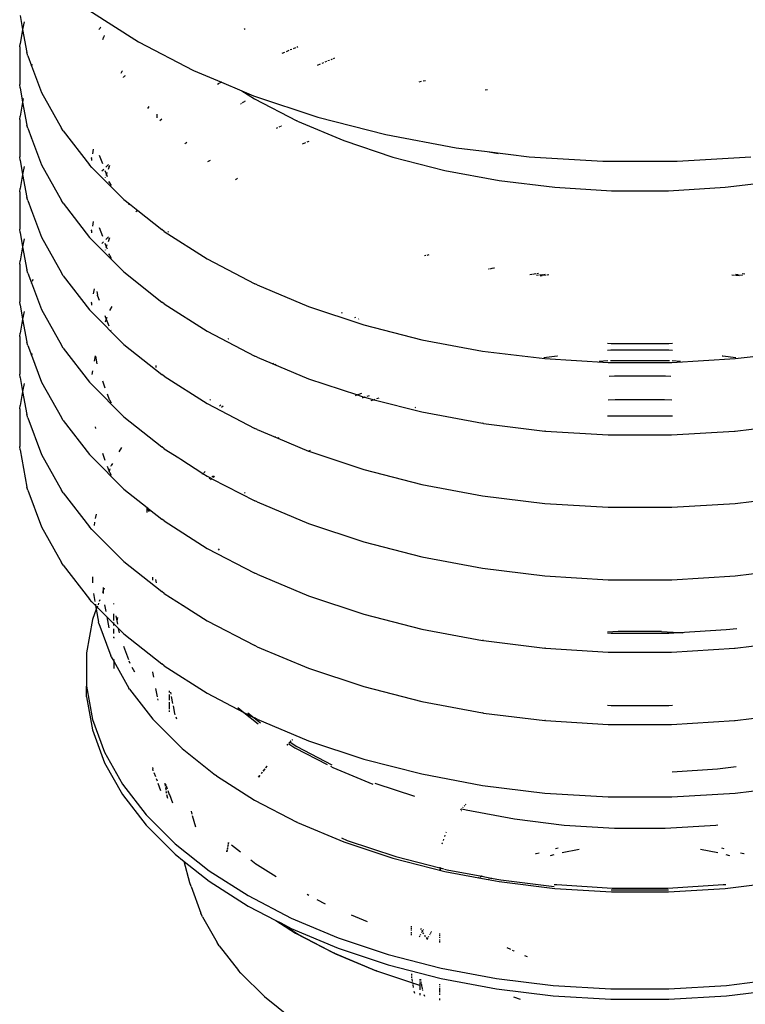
# Model space of a CAD drawing. Extents: x -18027 to -11651, y 1687 to 5059.
# Tile 110 of 170: x -13896 to -13880, y 2929 to 2951. Entities that reach past the tile are written whole.
import ezdxf

# ---------------------------------------------------------------- set-up
doc = ezdxf.new("R2010")
doc.units = 0
doc.header["$MEASUREMENT"] = 0
doc.layers.get('0').update_dxf_attribs({"linetype": 'CONTINUOUS'})
doc.layers.add('TANK', color=2, linetype='CONTINUOUS')

# ---------------------------------------------------------------- blocks, each defined once
blk = doc.blocks.new('12-14 TANKS')
for p, q in [((-169.81, 44.237), (-169.781, 44.077)), ((-169.036, 44.296), (-168.476, 43.937)), ((-169.765, 44.165), (-169.781, 44.077)), ((-169.781, 44.077), (-169.81, 43.917)), ((-169.781, 44.077), (-169.733, 43.816)), ((-168.907, 44.094), (-168.923, 44.078)), ((-168.898, 44.103), (-168.905, 44.096)), ((-167.273, 44.085), (-167.282, 44.079)), ((-169.814, 43.88), (-169.81, 43.917)), ((-168.869, 43.991), (-168.88, 43.962)), ((-168.863, 44.008), (-168.867, 43.995)), ((-168.476, 43.937), (-167.853, 43.613)), ((-169.814, 43.88), (-169.814, 43.457)), ((-169.722, 43.78), (-169.733, 43.816)), ((-166.826, 43.819), (-166.859, 43.806)), ((-166.778, 43.84), (-166.81, 43.826)), ((-166.746, 43.853), (-166.762, 43.846)), ((-166.703, 43.871), (-166.731, 43.859)), ((-166.678, 43.881), (-166.69, 43.876)), ((-169.722, 43.78), (-169.681, 43.668)), ((-169.675, 43.683), (-169.681, 43.668)), ((-166.425, 43.686), (-166.458, 43.672)), ((-166.389, 43.701), (-166.407, 43.693)), ((-166.354, 43.715), (-166.372, 43.708)), ((-166.321, 43.729), (-166.338, 43.722)), ((-166.291, 43.742), (-166.306, 43.736)), ((-166.265, 43.753), (-166.277, 43.748)), ((-169.681, 43.668), (-169.683, 43.662)), ((-169.681, 43.668), (-169.57, 43.366)), ((-168.662, 43.603), (-168.675, 43.58)), ((-168.657, 43.612), (-168.66, 43.606)), ((-167.853, 43.613), (-167.539, 43.482)), ((-169.81, 43.419), (-169.814, 43.457)), ((-168.646, 43.538), (-168.648, 43.536)), ((-168.639, 43.544), (-168.644, 43.54)), ((-168.634, 43.549), (-168.639, 43.544)), ((-168.624, 43.556), (-168.631, 43.551)), ((-167.565, 43.468), (-167.585, 43.458)), ((-167.539, 43.482), (-167.56, 43.471)), ((-167.539, 43.482), (-167.308, 43.384)), ((-165.288, 43.489), (-165.312, 43.483)), ((-165.237, 43.499), (-165.262, 43.494)), ((-169.81, 43.419), (-169.781, 43.259)), ((-169.57, 43.366), (-169.344, 42.965)), ((-167.308, 43.384), (-167.165, 43.293)), ((-167.308, 43.384), (-167.176, 43.329)), ((-164.537, 43.397), (-164.565, 43.392)), ((-169.781, 43.259), (-169.81, 43.1)), ((-169.774, 43.297), (-169.781, 43.259)), ((-169.781, 43.259), (-169.733, 42.998)), ((-167.319, 43.238), (-167.323, 43.235)), ((-167.309, 43.245), (-167.314, 43.242)), ((-167.282, 43.262), (-167.304, 43.248)), ((-167.271, 43.269), (-167.278, 43.264)), ((-167.176, 43.329), (-166.451, 43.087)), ((-167.165, 43.293), (-166.687, 43.045)), ((-168.356, 43.21), (-168.374, 43.186)), ((-169.814, 43.062), (-169.81, 43.1)), ((-169.814, 43.062), (-169.814, 42.639)), ((-168.266, 43.12), (-168.266, 43.079)), ((-168.212, 43.066), (-168.235, 43.048)), ((-166.68, 43.041), (-166.687, 43.045)), ((-166.68, 43.041), (-166.16, 42.824)), ((-166.451, 43.087), (-165.686, 42.891)), ((-169.722, 42.963), (-169.733, 42.998)), ((-169.722, 42.963), (-169.681, 42.851)), ((-169.325, 42.933), (-169.344, 42.965)), ((-169.325, 42.933), (-169.028, 42.549)), ((-166.905, 42.969), (-166.923, 42.961)), ((-166.871, 42.983), (-166.893, 42.974)), ((-166.862, 42.987), (-166.867, 42.985)), ((-169.681, 42.851), (-169.683, 42.846)), ((-169.68, 42.853), (-169.681, 42.851)), ((-169.681, 42.851), (-169.57, 42.55)), ((-167.947, 42.789), (-167.95, 42.786)), ((-167.934, 42.799), (-167.945, 42.791)), ((-167.928, 42.805), (-167.932, 42.801)), ((-166.589, 42.8), (-166.628, 42.784)), ((-166.555, 42.814), (-166.577, 42.805)), ((-166.16, 42.824), (-165.604, 42.638)), ((-165.686, 42.891), (-164.89, 42.741)), ((-168.985, 42.726), (-168.994, 42.675)), ((-164.89, 42.741), (-164.541, 42.699)), ((-164.541, 42.699), (-164.419, 42.676)), ((-164.541, 42.699), (-164.07, 42.641)), ((-169.81, 42.602), (-169.814, 42.639)), ((-169.81, 42.602), (-169.781, 42.442)), ((-169.002, 42.633), (-169.003, 42.63)), ((-169.003, 42.625), (-169.003, 42.63)), ((-169.003, 42.623), (-169.003, 42.625)), ((-169.003, 42.623), (-169.003, 42.6)), ((-168.917, 42.659), (-168.882, 42.564)), ((-167.69, 42.586), (-167.695, 42.583)), ((-167.675, 42.594), (-167.688, 42.587)), ((-167.667, 42.598), (-167.673, 42.595)), ((-165.604, 42.638), (-165.018, 42.487)), ((-164.07, 42.641), (-163.238, 42.59)), ((-163.238, 42.59), (-162.4, 42.59)), ((-162.4, 42.59), (-161.568, 42.641)), ((-169.765, 42.531), (-169.781, 42.442)), ((-169.57, 42.55), (-169.344, 42.148)), ((-169.002, 42.521), (-169.028, 42.549)), ((-169.002, 42.521), (-168.639, 42.158)), ((-168.867, 42.499), (-168.888, 42.478)), ((-168.853, 42.485), (-168.837, 42.442)), ((-168.812, 42.554), (-168.842, 42.524)), ((-168.83, 42.462), (-168.837, 42.442)), ((-168.805, 42.532), (-168.817, 42.499)), ((-168.805, 42.532), (-168.804, 42.534)), ((-168.804, 42.534), (-168.802, 42.538)), ((-168.8, 42.541), (-168.802, 42.538)), ((-165.018, 42.487), (-164.407, 42.373)), ((-169.781, 42.442), (-169.81, 42.283)), ((-169.781, 42.442), (-169.733, 42.181)), ((-168.85, 42.407), (-168.852, 42.404)), ((-168.837, 42.442), (-168.842, 42.431)), ((-168.837, 42.442), (-168.828, 42.417)), ((-168.809, 42.366), (-168.805, 42.353)), ((-168.804, 42.351), (-168.805, 42.353)), ((-168.802, 42.347), (-168.804, 42.351)), ((-168.802, 42.347), (-168.783, 42.315)), ((-167.372, 42.387), (-167.382, 42.381)), ((-167.357, 42.397), (-167.369, 42.389)), ((-164.407, 42.373), (-163.779, 42.296)), ((-161.859, 42.296), (-161.231, 42.373)), ((-169.814, 42.246), (-169.81, 42.283)), ((-169.814, 42.246), (-169.814, 41.823)), ((-163.779, 42.296), (-163.14, 42.257)), ((-163.14, 42.257), (-162.498, 42.257)), ((-162.498, 42.257), (-161.859, 42.296)), ((-169.722, 42.146), (-169.733, 42.181)), ((-169.722, 42.146), (-169.681, 42.034)), ((-169.325, 42.116), (-169.344, 42.148)), ((-168.639, 42.158), (-168.576, 42.108)), ((-169.681, 42.034), (-169.683, 42.028)), ((-169.68, 42.036), (-169.681, 42.034)), ((-169.681, 42.034), (-169.57, 41.732)), ((-169.325, 42.116), (-169.028, 41.731)), ((-168.583, 42.098), (-168.576, 42.108)), ((-168.576, 42.108), (-168.573, 42.112)), ((-168.576, 42.108), (-168.483, 42.034)), ((-168.483, 42.034), (-168.504, 42.018)), ((-168.479, 42.037), (-168.483, 42.034)), ((-168.483, 42.034), (-168.212, 41.819)), ((-168.985, 41.909), (-168.994, 41.858)), ((-169.81, 41.785), (-169.814, 41.823)), ((-169.002, 41.816), (-169.003, 41.812)), ((-169.003, 41.808), (-169.003, 41.812)), ((-169.003, 41.806), (-169.003, 41.808)), ((-169.003, 41.806), (-169.003, 41.782)), ((-168.917, 41.841), (-168.882, 41.746)), ((-168.185, 41.798), (-168.212, 41.819)), ((-168.185, 41.798), (-167.701, 41.488)), ((-168.136, 41.798), (-168.144, 41.791)), ((-169.81, 41.785), (-169.781, 41.625)), ((-169.765, 41.714), (-169.781, 41.625)), ((-169.57, 41.732), (-169.344, 41.331)), ((-169.002, 41.704), (-169.028, 41.731)), ((-169.002, 41.704), (-168.639, 41.341)), ((-168.868, 41.682), (-168.889, 41.661)), ((-168.813, 41.737), (-168.843, 41.707)), ((-168.805, 41.715), (-168.817, 41.681)), ((-168.805, 41.715), (-168.804, 41.717)), ((-168.804, 41.717), (-168.802, 41.721)), ((-168.8, 41.724), (-168.802, 41.721)), ((-169.781, 41.625), (-169.81, 41.466)), ((-169.781, 41.625), (-169.733, 41.365)), ((-168.853, 41.667), (-168.838, 41.626)), ((-168.851, 41.59), (-168.852, 41.586)), ((-168.838, 41.626), (-168.842, 41.614)), ((-168.831, 41.645), (-168.838, 41.626)), ((-168.838, 41.626), (-168.828, 41.6)), ((-169.814, 41.428), (-169.81, 41.466)), ((-168.809, 41.548), (-168.805, 41.536)), ((-168.804, 41.535), (-168.805, 41.536)), ((-168.802, 41.53), (-168.804, 41.535)), ((-168.802, 41.53), (-168.782, 41.496)), ((-167.701, 41.488), (-167.164, 41.208)), ((-165.233, 41.525), (-165.249, 41.521)), ((-165.199, 41.534), (-165.224, 41.527)), ((-169.814, 41.428), (-169.814, 41.005)), ((-169.722, 41.328), (-169.733, 41.365)), ((-164.522, 41.373), (-164.527, 41.372)), ((-164.474, 41.382), (-164.517, 41.374)), ((-164.46, 41.385), (-164.467, 41.383)), ((-169.722, 41.328), (-169.681, 41.217)), ((-169.666, 41.257), (-169.675, 41.232)), ((-169.325, 41.298), (-169.344, 41.331)), ((-169.325, 41.298), (-169.028, 40.914)), ((-168.639, 41.341), (-168.212, 41.001)), ((-164.038, 41.312), (-164.061, 41.309)), ((-163.992, 41.318), (-164.03, 41.313)), ((-163.962, 41.303), (-163.985, 41.3)), ((-163.962, 41.322), (-163.982, 41.319)), ((-163.916, 41.308), (-163.953, 41.304)), ((-163.922, 41.298), (-163.945, 41.295)), ((-163.876, 41.304), (-163.914, 41.299)), ((-163.886, 41.312), (-163.905, 41.31)), ((-163.846, 41.307), (-163.866, 41.305)), ((-161.752, 41.302), (-161.782, 41.306)), ((-161.713, 41.307), (-161.743, 41.311)), ((-161.7, 41.296), (-161.742, 41.301)), ((-161.661, 41.301), (-161.703, 41.306)), ((-161.636, 41.317), (-161.666, 41.32)), ((-169.681, 41.217), (-169.683, 41.21)), ((-169.68, 41.219), (-169.681, 41.217)), ((-169.681, 41.217), (-169.57, 40.915)), ((-168.974, 41.149), (-168.985, 41.092)), ((-167.137, 41.196), (-167.164, 41.208)), ((-167.137, 41.196), (-166.556, 40.952)), ((-168.944, 41.119), (-168.937, 41.079)), ((-168.936, 41.077), (-168.937, 41.079)), ((-168.936, 41.072), (-168.936, 41.077)), ((-168.936, 41.072), (-168.917, 41.024)), ((-169.81, 40.968), (-169.814, 41.005)), ((-169.81, 40.968), (-169.781, 40.808)), ((-169.57, 40.915), (-169.344, 40.513)), ((-169.002, 40.886), (-169.028, 40.914)), ((-169.002, 40.998), (-169.003, 40.996)), ((-169.003, 40.992), (-169.003, 40.996)), ((-169.003, 40.989), (-169.003, 40.992)), ((-169.003, 40.989), (-169.003, 40.965)), ((-168.775, 40.95), (-168.8, 40.907)), ((-168.185, 40.981), (-168.212, 41.001)), ((-168.185, 40.981), (-167.701, 40.671)), ((-166.556, 40.952), (-165.934, 40.745)), ((-169.781, 40.808), (-169.81, 40.648)), ((-169.765, 40.896), (-169.781, 40.808)), ((-169.781, 40.808), (-169.733, 40.547)), ((-169.002, 40.886), (-168.639, 40.523)), ((-168.853, 40.849), (-168.838, 40.808)), ((-168.838, 40.808), (-168.851, 40.773)), ((-168.831, 40.827), (-168.838, 40.808)), ((-168.838, 40.808), (-168.809, 40.731)), ((-166.179, 40.878), (-166.19, 40.874)), ((-166.026, 40.827), (-166.038, 40.823)), ((-165.99, 40.81), (-165.994, 40.808)), ((-168.786, 40.684), (-168.782, 40.679)), ((-165.934, 40.745), (-165.278, 40.576)), ((-169.814, 40.611), (-169.81, 40.648)), ((-169.814, 40.611), (-169.814, 40.188)), ((-167.701, 40.671), (-167.164, 40.392)), ((-167.461, 40.585), (-167.466, 40.582)), ((-165.278, 40.576), (-164.595, 40.448)), ((-169.722, 40.512), (-169.733, 40.547)), ((-169.722, 40.512), (-169.681, 40.4)), ((-169.325, 40.482), (-169.344, 40.513)), ((-169.325, 40.482), (-169.028, 40.097)), ((-168.639, 40.523), (-168.212, 40.184)), ((-163.146, 40.457), (-163.186, 40.455)), ((-163.185, 40.535), (-163.144, 40.533)), ((-162.492, 40.457), (-163.146, 40.457)), ((-163.144, 40.533), (-162.494, 40.533)), ((-162.494, 40.533), (-162.453, 40.535)), ((-162.453, 40.455), (-162.492, 40.457)), ((-169.681, 40.4), (-169.683, 40.394)), ((-169.675, 40.415), (-169.681, 40.4)), ((-169.681, 40.4), (-169.57, 40.098)), ((-168.963, 40.395), (-168.974, 40.332)), ((-168.961, 40.392), (-168.944, 40.302)), ((-167.137, 40.38), (-167.164, 40.392)), ((-167.137, 40.38), (-166.556, 40.136)), ((-164.595, 40.448), (-163.893, 40.362)), ((-163.754, 40.391), (-163.901, 40.373)), ((-163.893, 40.362), (-163.178, 40.319)), ((-163.747, 40.391), (-163.754, 40.391)), ((-162.46, 40.319), (-161.746, 40.362)), ((-161.884, 40.391), (-161.891, 40.391)), ((-161.737, 40.373), (-161.884, 40.391)), ((-161.746, 40.362), (-161.043, 40.448)), ((-168.278, 40.284), (-168.278, 40.264)), ((-166.951, 40.31), (-166.954, 40.308)), ((-166.925, 40.3), (-166.931, 40.296)), ((-163.182, 40.337), (-163.278, 40.331)), ((-163.178, 40.319), (-162.46, 40.319)), ((-163.146, 40.339), (-163.151, 40.339)), ((-162.492, 40.339), (-163.146, 40.339)), ((-162.487, 40.339), (-162.492, 40.339)), ((-162.36, 40.331), (-162.456, 40.337)), ((-169.81, 40.15), (-169.814, 40.188)), ((-169.81, 40.15), (-169.781, 39.991)), ((-168.994, 40.224), (-169.002, 40.182)), ((-168.185, 40.164), (-168.212, 40.184)), ((-168.185, 40.164), (-167.701, 39.854)), ((-166.556, 40.136), (-166.006, 39.952)), ((-163.107, 40.163), (-163.166, 40.159)), ((-162.531, 40.163), (-163.107, 40.163)), ((-162.472, 40.159), (-162.531, 40.163)), ((-169.765, 40.08), (-169.781, 39.991)), ((-169.57, 40.098), (-169.344, 39.697)), ((-169.002, 40.07), (-169.028, 40.097)), ((-169.002, 40.07), (-168.639, 39.707)), ((-168.882, 40.112), (-168.853, 40.033)), ((-169.781, 39.991), (-169.81, 39.832)), ((-169.781, 39.991), (-169.733, 39.73)), ((-168.828, 39.966), (-168.805, 39.902)), ((-168.804, 39.9), (-168.805, 39.902)), ((-168.802, 39.896), (-168.804, 39.9)), ((-167.664, 39.901), (-167.67, 39.895)), ((-166.006, 39.952), (-166.032, 39.944)), ((-166.006, 39.952), (-165.934, 39.928)), ((-165.961, 39.967), (-166.001, 39.954)), ((-165.926, 39.926), (-165.953, 39.917)), ((-165.934, 39.928), (-165.926, 39.926)), ((-165.919, 39.929), (-165.926, 39.926)), ((-165.926, 39.926), (-165.816, 39.898)), ((-165.872, 39.944), (-165.9, 39.935)), ((-165.808, 39.901), (-165.816, 39.898)), ((-165.762, 39.916), (-165.79, 39.907)), ((-163.097, 39.899), (-163.179, 39.894)), ((-162.541, 39.899), (-163.097, 39.899)), ((-162.459, 39.894), (-162.541, 39.899)), ((-169.814, 39.794), (-169.81, 39.832)), ((-169.814, 39.794), (-169.814, 39.371)), ((-168.802, 39.896), (-168.783, 39.864)), ((-167.701, 39.854), (-167.164, 39.574)), ((-167.545, 39.839), (-167.559, 39.824)), ((-167.52, 39.826), (-167.537, 39.81)), ((-165.816, 39.898), (-165.855, 39.885)), ((-165.816, 39.898), (-165.278, 39.76)), ((-165.349, 39.81), (-165.358, 39.807)), ((-169.722, 39.694), (-169.733, 39.73)), ((-169.722, 39.694), (-169.57, 39.281)), ((-169.325, 39.664), (-169.344, 39.697)), ((-168.639, 39.707), (-168.212, 39.367)), ((-165.278, 39.76), (-164.595, 39.632)), ((-163.185, 39.718), (-163.144, 39.716)), ((-163.144, 39.716), (-162.494, 39.716)), ((-162.494, 39.716), (-162.453, 39.718)), ((-169.325, 39.664), (-169.028, 39.28)), ((-168.964, 39.593), (-168.961, 39.575)), ((-167.137, 39.562), (-167.164, 39.574)), ((-164.582, 39.63), (-164.595, 39.632)), ((-164.582, 39.63), (-163.893, 39.545)), ((-161.746, 39.545), (-161.056, 39.63)), ((-167.137, 39.562), (-166.901, 39.463)), ((-166.928, 39.483), (-166.934, 39.48)), ((-166.892, 39.468), (-166.901, 39.463)), ((-166.901, 39.463), (-166.556, 39.318)), ((-163.885, 39.544), (-163.893, 39.545)), ((-163.885, 39.544), (-163.176, 39.501)), ((-163.176, 39.501), (-162.463, 39.501)), ((-162.463, 39.501), (-161.754, 39.544)), ((-161.754, 39.544), (-161.746, 39.545)), ((-169.81, 39.334), (-169.814, 39.371)), ((-168.666, 39.361), (-168.695, 39.309)), ((-168.185, 39.346), (-168.212, 39.367)), ((-168.185, 39.346), (-168.021, 39.242)), ((-169.81, 39.334), (-169.733, 38.913)), ((-169.57, 39.281), (-169.344, 38.879)), ((-169.002, 39.252), (-169.028, 39.28)), ((-169.002, 39.252), (-168.639, 38.889)), ((-168.882, 39.295), (-168.853, 39.216)), ((-168.02, 39.244), (-168.021, 39.242)), ((-168.021, 39.242), (-167.997, 39.226)), ((-166.556, 39.318), (-166.554, 39.318)), ((-166.539, 39.325), (-166.554, 39.318)), ((-166.554, 39.318), (-165.934, 39.111)), ((-168.828, 39.149), (-168.806, 39.089)), ((-168.785, 39.147), (-168.781, 39.156)), ((-168.767, 39.18), (-168.781, 39.156)), ((-167.997, 39.226), (-167.998, 39.224)), ((-167.996, 39.228), (-167.997, 39.226)), ((-167.997, 39.226), (-167.749, 39.067)), ((-168.806, 39.089), (-168.81, 39.08)), ((-168.796, 39.117), (-168.806, 39.089)), ((-168.806, 39.089), (-168.805, 39.084)), ((-168.804, 39.083), (-168.805, 39.084)), ((-168.802, 39.079), (-168.804, 39.083)), ((-168.802, 39.079), (-168.783, 39.046)), ((-167.749, 39.067), (-167.759, 39.059)), ((-167.747, 39.069), (-167.749, 39.067)), ((-167.749, 39.067), (-167.701, 39.036)), ((-167.724, 39.087), (-167.739, 39.075)), ((-167.701, 39.036), (-167.662, 39.016)), ((-167.662, 39.016), (-167.677, 39.007)), ((-167.662, 39.016), (-167.646, 39.007)), ((-167.629, 39.037), (-167.646, 39.026)), ((-167.616, 39.031), (-167.632, 39.019)), ((-165.934, 39.111), (-165.278, 38.942)), ((-169.722, 38.877), (-169.733, 38.913)), ((-167.646, 39.007), (-167.661, 38.995)), ((-167.646, 39.007), (-167.164, 38.757)), ((-165.278, 38.942), (-164.595, 38.814)), ((-169.722, 38.877), (-169.57, 38.464)), ((-169.325, 38.847), (-169.344, 38.879)), ((-169.325, 38.847), (-169.028, 38.462)), ((-168.639, 38.889), (-168.377, 38.681)), ((-167.27, 38.851), (-167.28, 38.843)), ((-164.595, 38.814), (-163.893, 38.728)), ((-161.746, 38.728), (-161.043, 38.814)), ((-168.377, 38.681), (-168.377, 38.687)), ((-168.377, 38.626), (-168.377, 38.681)), ((-168.377, 38.681), (-168.37, 38.676)), ((-168.372, 38.683), (-168.37, 38.676)), ((-167.137, 38.745), (-167.164, 38.757)), ((-167.137, 38.745), (-166.556, 38.501)), ((-163.893, 38.728), (-163.178, 38.685)), ((-163.178, 38.685), (-162.46, 38.685)), ((-162.46, 38.685), (-161.746, 38.728)), ((-168.953, 38.608), (-168.962, 38.558)), ((-168.37, 38.676), (-168.363, 38.635)), ((-168.37, 38.676), (-168.349, 38.659)), ((-168.349, 38.659), (-168.352, 38.642)), ((-168.348, 38.665), (-168.349, 38.659)), ((-168.349, 38.659), (-168.212, 38.55)), ((-169.57, 38.464), (-169.344, 38.062)), ((-169.002, 38.435), (-169.028, 38.462)), ((-168.969, 38.515), (-168.976, 38.479)), ((-168.185, 38.53), (-168.212, 38.55)), ((-168.185, 38.53), (-167.701, 38.22)), ((-166.556, 38.501), (-165.934, 38.294)), ((-169.002, 38.435), (-168.639, 38.072)), ((-165.934, 38.294), (-165.278, 38.125)), ((-167.701, 38.22), (-167.164, 37.94)), ((-167.564, 38.215), (-167.576, 38.2)), ((-165.278, 38.125), (-164.595, 37.997)), ((-169.325, 38.03), (-169.344, 38.062)), ((-169.325, 38.03), (-169.028, 37.646)), ((-168.639, 38.072), (-168.212, 37.733)), ((-168.992, 37.899), (-168.992, 37.83)), ((-167.137, 37.928), (-167.164, 37.94)), ((-167.137, 37.928), (-166.556, 37.684)), ((-164.595, 37.997), (-163.893, 37.911)), ((-163.893, 37.911), (-163.178, 37.867)), ((-162.46, 37.867), (-161.746, 37.911)), ((-161.746, 37.911), (-161.043, 37.997)), ((-168.315, 37.896), (-168.315, 37.863)), ((-168.282, 37.87), (-168.275, 37.831)), ((-163.178, 37.867), (-162.46, 37.867)), ((-168.983, 37.712), (-168.966, 37.62)), ((-168.873, 37.744), (-168.882, 37.72)), ((-168.873, 37.78), (-168.873, 37.744)), ((-168.863, 37.77), (-168.873, 37.744)), ((-168.873, 37.744), (-168.873, 37.711)), ((-168.185, 37.712), (-168.212, 37.733)), ((-168.185, 37.712), (-167.972, 37.576)), ((-166.556, 37.684), (-165.934, 37.477)), ((-169.002, 37.618), (-169.028, 37.646)), ((-169.002, 37.618), (-168.958, 37.574)), ((-168.961, 37.591), (-168.958, 37.574)), ((-168.958, 37.574), (-168.95, 37.533)), ((-168.958, 37.574), (-168.942, 37.558)), ((-168.938, 37.568), (-168.942, 37.558)), ((-168.925, 37.603), (-168.931, 37.585)), ((-168.911, 37.64), (-168.918, 37.621)), ((-168.856, 37.585), (-168.842, 37.508)), ((-168.754, 37.595), (-168.753, 37.6)), ((-168.753, 37.591), (-168.754, 37.595)), ((-168.753, 37.591), (-168.753, 37.591)), ((-167.972, 37.576), (-167.974, 37.571)), ((-167.971, 37.578), (-167.972, 37.576)), ((-167.972, 37.576), (-167.701, 37.402)), ((-168.95, 37.533), (-168.993, 37.417)), ((-168.942, 37.558), (-168.95, 37.533)), ((-168.95, 37.533), (-168.924, 37.387)), ((-168.942, 37.558), (-168.831, 37.447)), ((-168.753, 37.407), (-168.753, 37.481)), ((-168.729, 37.458), (-168.719, 37.403)), ((-165.934, 37.477), (-165.278, 37.308)), ((-168.993, 37.417), (-169.061, 37.042)), ((-168.921, 37.374), (-168.924, 37.387)), ((-168.921, 37.374), (-168.786, 37.009)), ((-168.831, 37.447), (-168.808, 37.322)), ((-168.831, 37.447), (-168.753, 37.369)), ((-168.753, 37.369), (-168.753, 37.383)), ((-168.753, 37.35), (-168.753, 37.369)), ((-168.753, 37.369), (-168.639, 37.255)), ((-168.712, 37.441), (-168.719, 37.403)), ((-168.719, 37.403), (-168.719, 37.4)), ((-168.719, 37.403), (-168.712, 37.366)), ((-167.701, 37.402), (-167.164, 37.123)), ((-168.753, 37.261), (-168.753, 37.312)), ((-168.702, 37.313), (-168.694, 37.266)), ((-168.639, 37.255), (-168.212, 36.916)), ((-165.278, 37.308), (-164.595, 37.18)), ((-163.064, 37.284), (-163.185, 37.276)), ((-163.185, 37.267), (-163.144, 37.264)), ((-163.144, 37.264), (-162.494, 37.264)), ((-162.574, 37.284), (-163.064, 37.284)), ((-162.574, 37.284), (-162.382, 37.271)), ((-162.494, 37.264), (-162.382, 37.271)), ((-162.382, 37.271), (-162.376, 37.272)), ((-162.376, 37.272), (-161.847, 37.304)), ((-162.376, 37.272), (-162.338, 37.268)), ((-162.33, 37.269), (-162.338, 37.268)), ((-161.847, 37.304), (-161.727, 37.318)), ((-168.754, 37.209), (-168.753, 37.215)), ((-168.753, 37.217), (-168.753, 37.221)), ((-168.753, 37.215), (-168.753, 37.217)), ((-168.753, 37.215), (-168.753, 37.206)), ((-167.137, 37.111), (-167.164, 37.123)), ((-164.582, 37.179), (-164.595, 37.18)), ((-164.582, 37.179), (-163.893, 37.094)), ((-161.746, 37.094), (-161.056, 37.179)), ((-169.061, 37.042), (-169.061, 36.664)), ((-168.781, 36.998), (-168.786, 37.009)), ((-168.642, 37.115), (-168.588, 36.967)), ((-167.137, 37.111), (-166.556, 36.867)), ((-163.885, 37.093), (-163.893, 37.094)), ((-163.885, 37.093), (-163.176, 37.05)), ((-163.176, 37.05), (-162.463, 37.05)), ((-162.463, 37.05), (-161.754, 37.093)), ((-161.754, 37.093), (-161.746, 37.094)), ((-168.781, 36.998), (-168.753, 36.947)), ((-168.753, 36.967), (-168.753, 36.957)), ((-168.753, 36.95), (-168.753, 36.947)), ((-168.753, 36.947), (-168.753, 36.863)), ((-168.753, 36.947), (-168.582, 36.643)), ((-168.583, 36.953), (-168.572, 36.925)), ((-168.185, 36.895), (-168.212, 36.916)), ((-168.55, 36.879), (-168.52, 36.826)), ((-168.315, 36.828), (-168.315, 36.823)), ((-168.315, 36.823), (-168.305, 36.767)), ((-168.185, 36.895), (-167.701, 36.585)), ((-166.556, 36.867), (-165.934, 36.66)), ((-169.061, 36.546), (-169.061, 36.664)), ((-169.061, 36.664), (-168.993, 36.288)), ((-168.575, 36.633), (-168.582, 36.643)), ((-168.575, 36.633), (-168.313, 36.293)), ((-168.282, 36.64), (-168.264, 36.543)), ((-168.127, 36.612), (-168.127, 36.593)), ((-168.127, 36.572), (-168.127, 36.507)), ((-168.113, 36.598), (-168.109, 36.574)), ((-167.701, 36.585), (-167.285, 36.368)), ((-165.934, 36.66), (-165.278, 36.491)), ((-169.061, 36.546), (-168.993, 36.171)), ((-168.261, 36.523), (-168.257, 36.506)), ((-168.127, 36.485), (-168.127, 36.406)), ((-168.104, 36.55), (-168.09, 36.47)), ((-165.278, 36.491), (-164.595, 36.363)), ((-168.127, 36.389), (-168.127, 36.375)), ((-168.085, 36.443), (-168.069, 36.355)), ((-168.069, 36.355), (-168.064, 36.343)), ((-167.355, 36.424), (-167.285, 36.368)), ((-167.285, 36.368), (-167.123, 36.24)), ((-167.285, 36.368), (-167.171, 36.309)), ((-167.241, 36.364), (-167.171, 36.309)), ((-164.582, 36.361), (-164.595, 36.363)), ((-164.582, 36.361), (-163.893, 36.277)), ((-163.185, 36.449), (-163.144, 36.447)), ((-163.144, 36.447), (-162.494, 36.447)), ((-162.494, 36.447), (-162.453, 36.449)), ((-161.746, 36.277), (-161.056, 36.361)), ((-168.993, 36.288), (-168.857, 35.919)), ((-168.305, 36.284), (-168.313, 36.293)), ((-168.305, 36.284), (-167.983, 35.962)), ((-168.055, 36.318), (-168.047, 36.296)), ((-167.171, 36.309), (-167.099, 36.252)), ((-167.171, 36.309), (-167.164, 36.306)), ((-167.137, 36.293), (-167.164, 36.306)), ((-167.137, 36.293), (-166.556, 36.05)), ((-163.885, 36.276), (-163.893, 36.277)), ((-163.885, 36.276), (-163.176, 36.233)), ((-163.176, 36.233), (-162.463, 36.233)), ((-162.463, 36.233), (-161.754, 36.276)), ((-161.754, 36.276), (-161.746, 36.277)), ((-168.993, 36.171), (-168.857, 35.801)), ((-166.79, 36.009), (-166.8, 36)), ((-166.769, 36.031), (-166.78, 36.02)), ((-166.779, 36.019), (-166.768, 36.03)), ((-166.778, 36.014), (-166.711, 35.971)), ((-166.765, 36.033), (-166.751, 36.047)), ((-166.765, 36.033), (-166.688, 35.984)), ((-166.752, 36.048), (-166.763, 36.036)), ((-166.737, 36.062), (-166.742, 36.058)), ((-166.741, 36.057), (-166.736, 36.061)), ((-166.556, 36.05), (-165.934, 35.842)), ((-168.857, 35.919), (-168.655, 35.56)), ((-167.983, 35.962), (-167.604, 35.661)), ((-166.799, 35.999), (-166.79, 36.008)), ((-166.711, 35.971), (-166.347, 35.782)), ((-166.688, 35.984), (-166.294, 35.779)), ((-168.857, 35.801), (-168.655, 35.442)), ((-165.934, 35.842), (-165.278, 35.674)), ((-168.315, 35.747), (-168.312, 35.728)), ((-168.308, 35.713), (-168.312, 35.728)), ((-168.307, 35.711), (-168.308, 35.713)), ((-168.3, 35.691), (-168.284, 35.646)), ((-167.079, 35.693), (-167.088, 35.681)), ((-167.087, 35.68), (-167.078, 35.693)), ((-167.05, 35.731), (-167.069, 35.706)), ((-167.068, 35.705), (-167.049, 35.73)), ((-167.024, 35.764), (-167.041, 35.742)), ((-167.04, 35.742), (-167.023, 35.764)), ((-166.309, 35.762), (-166.283, 35.748)), ((-166.283, 35.748), (-165.832, 35.559)), ((-162.455, 35.7), (-161.944, 35.731)), ((-161.944, 35.731), (-161.732, 35.757)), ((-168.275, 35.622), (-168.265, 35.596)), ((-168.256, 35.57), (-168.225, 35.488)), ((-168.179, 35.57), (-168.173, 35.536)), ((-167.596, 35.655), (-167.604, 35.661)), ((-167.596, 35.655), (-167.165, 35.379)), ((-167.106, 35.657), (-167.122, 35.637)), ((-167.121, 35.637), (-167.105, 35.657)), ((-165.808, 35.572), (-165.799, 35.568)), ((-165.799, 35.568), (-165.36, 35.422)), ((-165.278, 35.674), (-164.595, 35.545)), ((-168.655, 35.56), (-168.389, 35.214)), ((-168.17, 35.523), (-168.165, 35.492)), ((-168.166, 35.549), (-168.169, 35.557)), ((-168.166, 35.554), (-168.166, 35.549)), ((-168.165, 35.546), (-168.166, 35.549)), ((-168.164, 35.542), (-168.165, 35.546)), ((-168.164, 35.542), (-168.151, 35.508)), ((-168.162, 35.475), (-168.161, 35.471)), ((-168.161, 35.469), (-168.161, 35.471)), ((-168.16, 35.468), (-168.161, 35.469)), ((-168.16, 35.468), (-168.16, 35.465)), ((-168.158, 35.457), (-168.16, 35.465)), ((-168.143, 35.488), (-168.127, 35.442)), ((-164.595, 35.545), (-163.893, 35.459)), ((-163.893, 35.459), (-163.178, 35.416)), ((-162.46, 35.416), (-161.746, 35.459)), ((-161.746, 35.459), (-161.043, 35.545)), ((-168.655, 35.442), (-168.389, 35.097)), ((-168.143, 35.399), (-168.153, 35.437)), ((-168.126, 35.441), (-168.092, 35.347)), ((-167.165, 35.379), (-166.687, 35.131)), ((-163.178, 35.416), (-162.46, 35.416)), ((-167.882, 35.254), (-167.872, 35.219)), ((-164.833, 35.28), (-164.841, 35.269)), ((-164.835, 35.263), (-164.833, 35.262)), ((-164.826, 35.28), (-164.78, 35.269)), ((-164.815, 35.299), (-164.821, 35.292)), ((-164.795, 35.319), (-164.802, 35.312)), ((-164.783, 35.331), (-164.789, 35.325)), ((-164.78, 35.269), (-164.235, 35.166)), ((-168.389, 35.214), (-168.062, 34.887)), ((-167.868, 35.205), (-167.831, 35.077)), ((-166.68, 35.128), (-166.687, 35.131)), ((-166.68, 35.128), (-166.16, 34.91)), ((-164.235, 35.166), (-163.675, 35.098)), ((-168.389, 35.097), (-168.062, 34.77)), ((-165.004, 35.019), (-165.008, 35.008)), ((-163.675, 35.098), (-163.105, 35.063)), ((-163.105, 35.063), (-162.533, 35.063)), ((-162.533, 35.063), (-161.963, 35.098)), ((-161.963, 35.098), (-161.942, 35.1)), ((-167.459, 34.901), (-167.462, 34.88)), ((-167.461, 34.879), (-167.458, 34.9)), ((-166.185, 34.952), (-166.121, 34.925)), ((-166.16, 34.91), (-165.604, 34.724)), ((-166.121, 34.925), (-165.571, 34.741)), ((-165.034, 34.939), (-165.039, 34.924)), ((-165.018, 34.982), (-165.023, 34.968)), ((-168.062, 34.887), (-167.677, 34.582)), ((-167.474, 34.816), (-167.478, 34.796)), ((-167.477, 34.796), (-167.473, 34.815)), ((-167.471, 34.835), (-167.472, 34.826)), ((-167.471, 34.825), (-167.47, 34.834)), ((-167.467, 34.854), (-167.469, 34.845)), ((-167.468, 34.844), (-167.466, 34.853)), ((-167.464, 34.872), (-167.465, 34.863)), ((-167.464, 34.862), (-167.463, 34.871)), ((-167.424, 34.876), (-167.323, 34.796)), ((-165.05, 34.894), (-165.052, 34.882)), ((-165.049, 34.896), (-165.05, 34.894)), ((-163.743, 34.836), (-163.773, 34.828)), ((-163.742, 34.836), (-163.743, 34.836)), ((-163.503, 34.821), (-163.697, 34.785)), ((-161.941, 34.785), (-162.136, 34.821)), ((-161.895, 34.836), (-161.896, 34.836)), ((-161.869, 34.829), (-161.895, 34.836)), ((-168.062, 34.77), (-167.958, 34.688)), ((-167.896, 34.447), (-167.958, 34.688)), ((-167.958, 34.688), (-167.677, 34.464)), ((-167.208, 34.704), (-167.171, 34.674)), ((-165.604, 34.724), (-165.018, 34.573)), ((-165.571, 34.741), (-165.075, 34.614)), ((-163.99, 34.772), (-163.995, 34.771)), ((-163.954, 34.781), (-163.99, 34.772)), ((-163.791, 34.761), (-163.833, 34.751)), ((-161.805, 34.751), (-161.847, 34.761)), ((-161.648, 34.772), (-161.684, 34.781)), ((-161.643, 34.771), (-161.648, 34.772)), ((-167.677, 34.582), (-167.239, 34.301)), ((-167.168, 34.672), (-167.171, 34.674)), ((-167.164, 34.669), (-167.168, 34.672)), ((-167.164, 34.669), (-166.923, 34.515)), ((-165.076, 34.605), (-165.076, 34.592)), ((-165.075, 34.624), (-165.075, 34.621)), ((-165.075, 34.621), (-165.073, 34.613)), ((-165.075, 34.621), (-165.075, 34.614)), ((-165.075, 34.614), (-165.073, 34.613)), ((-165.073, 34.613), (-165.033, 34.603)), ((-165.072, 34.604), (-165.069, 34.59)), ((-165.025, 34.601), (-164.992, 34.592)), ((-165.018, 34.573), (-164.636, 34.502)), ((-164.992, 34.592), (-164.602, 34.519)), ((-167.677, 34.464), (-167.239, 34.183)), ((-164.636, 34.502), (-164.638, 34.501)), ((-164.634, 34.503), (-164.636, 34.502)), ((-164.636, 34.502), (-164.529, 34.482)), ((-164.602, 34.519), (-164.622, 34.509)), ((-164.599, 34.521), (-164.602, 34.519)), ((-164.602, 34.519), (-164.495, 34.499)), ((-164.529, 34.482), (-164.531, 34.481)), ((-164.527, 34.483), (-164.529, 34.482)), ((-164.529, 34.482), (-164.407, 34.459)), ((-164.495, 34.499), (-164.515, 34.489)), ((-164.492, 34.501), (-164.495, 34.499)), ((-164.495, 34.499), (-164.388, 34.479)), ((-164.407, 34.459), (-163.779, 34.382)), ((-164.388, 34.479), (-163.785, 34.405)), ((-161.859, 34.382), (-161.231, 34.459)), ((-167.882, 34.405), (-167.896, 34.447)), ((-167.882, 34.405), (-167.771, 34.102)), ((-163.786, 34.428), (-163.756, 34.425)), ((-163.779, 34.382), (-163.14, 34.343)), ((-163.756, 34.425), (-163.133, 34.387)), ((-163.142, 34.365), (-163.136, 34.365)), ((-163.14, 34.343), (-162.498, 34.343)), ((-163.136, 34.365), (-162.502, 34.365)), ((-163.133, 34.387), (-162.506, 34.387)), ((-162.506, 34.387), (-161.882, 34.425)), ((-162.502, 34.365), (-162.496, 34.365)), ((-162.498, 34.343), (-161.859, 34.382)), ((-161.882, 34.425), (-161.852, 34.428)), ((-167.239, 34.301), (-166.753, 34.048)), ((-166.573, 34.316), (-166.555, 34.306)), ((-166.462, 34.258), (-166.37, 34.21)), ((-167.239, 34.183), (-166.927, 34.021)), ((-167.752, 34.063), (-167.771, 34.102)), ((-167.752, 34.063), (-167.586, 33.77)), ((-166.927, 34.021), (-166.702, 33.877)), ((-166.927, 34.021), (-166.87, 33.992)), ((-166.753, 34.048), (-166.224, 33.826)), ((-166.076, 34.085), (-165.897, 34.009)), ((-166.87, 33.992), (-166.728, 33.901)), ((-166.87, 33.992), (-166.753, 33.931)), ((-166.753, 33.931), (-166.224, 33.709)), ((-165.395, 33.947), (-165.395, 33.955)), ((-165.395, 33.923), (-165.395, 33.94)), ((-165.395, 33.906), (-165.395, 33.914)), ((-165.293, 33.929), (-165.288, 33.92)), ((-165.283, 33.911), (-165.274, 33.895)), ((-165.268, 33.907), (-165.274, 33.895)), ((-165.26, 33.92), (-165.264, 33.914)), ((-166.722, 33.896), (-166.675, 33.866)), ((-166.702, 33.877), (-166.275, 33.655)), ((-166.671, 33.864), (-166.675, 33.866)), ((-166.67, 33.863), (-166.671, 33.864)), ((-166.67, 33.863), (-166.251, 33.645)), ((-166.224, 33.826), (-165.657, 33.637)), ((-165.395, 33.879), (-165.395, 33.888)), ((-165.395, 33.853), (-165.395, 33.87)), ((-165.302, 33.846), (-165.31, 33.831)), ((-165.293, 33.862), (-165.297, 33.854)), ((-165.28, 33.885), (-165.284, 33.877)), ((-165.274, 33.895), (-165.276, 33.892)), ((-165.274, 33.895), (-165.272, 33.892)), ((-165.266, 33.881), (-165.261, 33.871)), ((-165.249, 33.85), (-165.243, 33.84)), ((-165.247, 33.85), (-165.239, 33.839)), ((-165.23, 33.828), (-165.217, 33.811)), ((-165.217, 33.811), (-165.219, 33.808)), ((-165.216, 33.816), (-165.217, 33.811)), ((-165.217, 33.811), (-165.214, 33.806)), ((-165.212, 33.823), (-165.216, 33.816)), ((-165.203, 33.838), (-165.207, 33.831)), ((-165.19, 33.862), (-165.194, 33.854)), ((-165.178, 33.884), (-165.186, 33.869)), ((-165.17, 33.897), (-165.174, 33.891)), ((-165.079, 33.833), (-165.079, 33.824)), ((-165.079, 33.806), (-165.079, 33.798)), ((-165.079, 33.789), (-165.079, 33.772)), ((-165.078, 33.873), (-165.078, 33.866)), ((-165.078, 33.858), (-165.078, 33.842)), ((-167.563, 33.736), (-167.586, 33.77)), ((-167.563, 33.736), (-167.347, 33.455)), ((-166.224, 33.709), (-165.657, 33.52)), ((-164.32, 33.717), (-164.28, 33.697)), ((-164.259, 33.686), (-164.241, 33.676)), ((-164.241, 33.676), (-164.237, 33.674)), ((-166.265, 33.65), (-166.275, 33.655)), ((-166.265, 33.65), (-165.802, 33.456)), ((-166.251, 33.645), (-165.793, 33.453)), ((-165.657, 33.637), (-165.059, 33.484)), ((-164.12, 33.625), (-164.091, 33.613)), ((-167.32, 33.426), (-167.347, 33.455)), ((-165.802, 33.456), (-165.793, 33.453)), ((-165.791, 33.452), (-165.793, 33.453)), ((-165.657, 33.52), (-165.059, 33.366)), ((-165.059, 33.484), (-164.437, 33.367)), ((-167.32, 33.426), (-167.055, 33.161)), ((-165.789, 33.452), (-165.791, 33.452)), ((-165.789, 33.452), (-165.385, 33.317)), ((-165.395, 33.417), (-165.395, 33.401)), ((-165.395, 33.387), (-165.395, 33.374)), ((-165.393, 33.361), (-165.388, 33.332)), ((-165.297, 33.344), (-165.297, 33.358)), ((-165.294, 33.357), (-165.292, 33.343)), ((-165.059, 33.366), (-164.437, 33.249)), ((-164.437, 33.367), (-163.797, 33.288)), ((-161.841, 33.288), (-161.201, 33.367)), ((-165.387, 33.326), (-165.385, 33.317)), ((-165.385, 33.317), (-165.382, 33.3)), ((-165.385, 33.317), (-165.305, 33.29)), ((-165.381, 33.294), (-165.376, 33.265)), ((-165.298, 33.288), (-165.305, 33.29)), ((-165.297, 33.322), (-165.297, 33.332)), ((-165.297, 33.293), (-165.297, 33.312)), ((-165.297, 33.271), (-165.297, 33.29)), ((-165.297, 33.239), (-165.297, 33.266)), ((-165.289, 33.33), (-165.287, 33.319)), ((-165.286, 33.309), (-165.282, 33.289)), ((-165.281, 33.286), (-165.277, 33.265)), ((-165.276, 33.259), (-165.274, 33.246)), ((-165.273, 33.239), (-165.271, 33.231)), ((-165.081, 33.302), (-165.081, 33.289)), ((-165.081, 33.277), (-165.081, 33.266)), ((-165.081, 33.257), (-165.081, 33.238)), ((-165.081, 33.234), (-165.081, 33.214)), ((-164.437, 33.249), (-163.797, 33.171)), ((-163.797, 33.288), (-163.146, 33.249)), ((-163.146, 33.249), (-162.492, 33.249)), ((-162.492, 33.249), (-161.841, 33.288)), ((-161.841, 33.171), (-161.201, 33.249)), ((-167.055, 33.161), (-166.744, 32.914)), ((-165.368, 33.223), (-165.366, 33.213)), ((-165.366, 33.213), (-165.362, 33.201)), ((-165.297, 33.179), (-165.297, 33.199)), ((-165.256, 33.185), (-165.249, 33.165)), ((-165.081, 33.209), (-165.081, 33.196)), ((-165.081, 33.189), (-165.081, 33.182)), ((-165.081, 33.14), (-165.081, 33.122)), ((-164.244, 33.158), (-164.17, 33.133)), ((-163.797, 33.171), (-163.146, 33.131)), ((-163.146, 33.131), (-162.492, 33.131)), ((-162.492, 33.131), (-161.841, 33.171))]:
    blk.add_line(p, q)

msp = doc.modelspace()

# ---------------------------------------------------------------- block references
at = {"layer": 'TANK', "xscale": 2, "yscale": 2, "zscale": 2}
msp.add_blockref('12-14 TANKS', (-13556.742, 2862.668), dxfattribs=at)

doc.saveas('drawing.dxf')
